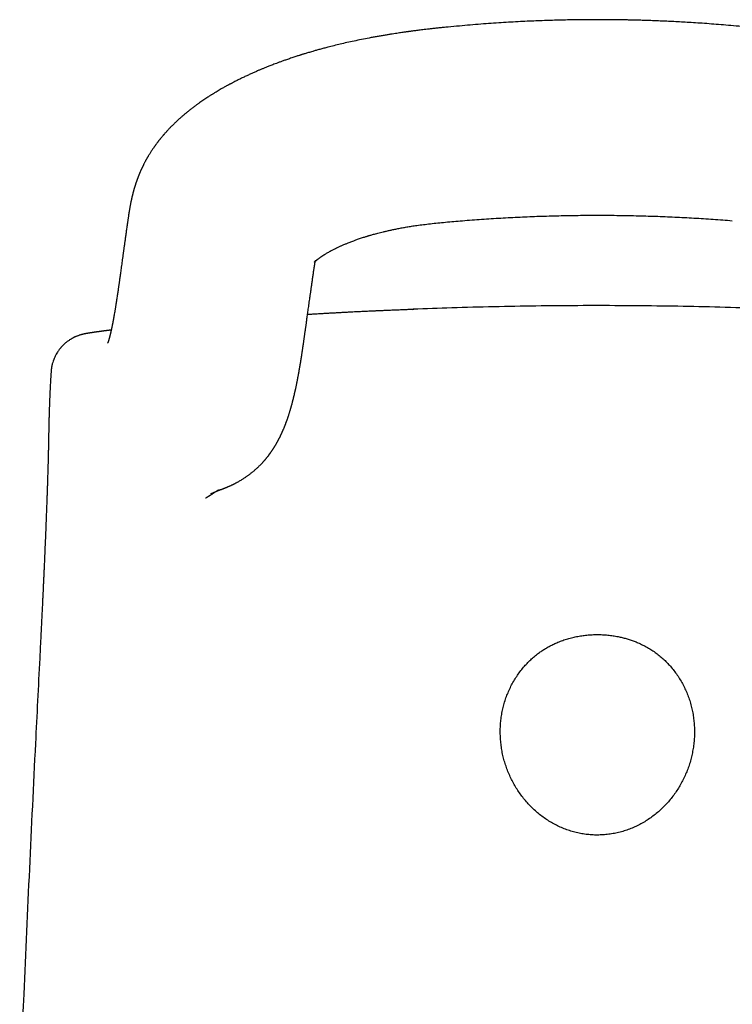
# Model space of a CAD drawing. Header units: millimetres. Extents: x 8 to 763, y 12 to 958.
# Tile 25 of 33: x 289 to 320, y 796 to 839. Entities that reach past the tile are written whole.
import ezdxf

# ---------------------------------------------------------------- set-up
doc = ezdxf.new("R2010")
doc.units = ezdxf.units.MM

msp = doc.modelspace()

# ---------------------------------------------------------------- linework, layer by layer
at = {"color": 7, "linetype": 'Continuous', "lineweight": 30}
for p, q in [((307.759, 838.552), (307.76, 838.552)), ((293.948, 830.156), (293.947, 830.152)), ((306.213, 826.388), (306.283, 826.39)), ((290.607, 822.958), (290.601, 822.847)), ((290.617, 823.15), (290.617, 823.15)), ((297.559, 818.45), (297.537, 818.441))]:
    msp.add_line(p, q, dxfattribs=at)
for points, knots in [([(320.623, 838.549), (320.471, 838.564), (320.174, 838.593), (319.735, 838.632), (319.313, 838.666), (318.908, 838.697), (318.52, 838.724), (318.156, 838.747), (317.814, 838.767), (317.495, 838.784), (317.191, 838.799), (316.903, 838.811), (316.63, 838.822), (316.372, 838.831), (316.13, 838.839), (315.903, 838.845), (315.691, 838.85), (315.507, 838.854), (315.35, 838.857), (315.215, 838.859), (315.083, 838.861), (314.947, 838.863), (314.783, 838.865), (314.588, 838.866), (314.36, 838.867), (314.114, 838.868), (313.851, 838.867), (313.57, 838.865), (313.278, 838.861), (312.975, 838.856), (312.662, 838.85), (312.334, 838.841), (311.99, 838.831), (311.631, 838.818), (311.257, 838.802), (310.867, 838.783), (310.462, 838.761), (310.042, 838.736), (309.61, 838.707), (309.166, 838.674), (308.709, 838.637), (308.239, 838.596), (307.921, 838.564), (307.76, 838.549)], [0, 0, 0, 0, 0.035631, 0.069909, 0.102836, 0.134412, 0.164638, 0.193513, 0.219502, 0.244291, 0.267881, 0.290271, 0.311462, 0.331454, 0.350247, 0.367842, 0.384237, 0.399434, 0.410533, 0.420892, 0.43076, 0.441241, 0.452464, 0.468794, 0.486479, 0.505518, 0.525912, 0.547661, 0.570764, 0.593789, 0.618018, 0.643452, 0.670091, 0.697935, 0.726984, 0.757239, 0.7887, 0.821366, 0.855239, 0.889682, 0.925289, 0.962062, 1, 1, 1, 1]), ([(307.76, 838.552), (307.692, 838.545), (307.56, 838.532), (307.369, 838.512), (307.19, 838.493), (307.025, 838.474), (306.874, 838.457), (306.737, 838.44), (306.613, 838.425), (306.502, 838.411), (306.401, 838.398), (306.31, 838.387), (306.23, 838.376), (306.167, 838.368), (306.122, 838.362), (306.092, 838.358), (306.074, 838.355), (306.06, 838.353), (306.045, 838.351), (306.029, 838.349), (305.998, 838.345), (305.95, 838.338), (305.881, 838.328), (305.8, 838.317), (305.708, 838.303), (305.603, 838.288), (305.484, 838.27), (305.35, 838.249), (305.203, 838.226), (305.042, 838.199), (304.872, 838.171), (304.699, 838.141), (304.529, 838.11), (304.304, 838.068), (304.029, 838.014), (303.709, 837.948), (303.405, 837.882), (303.116, 837.815), (302.842, 837.749), (302.605, 837.689), (302.402, 837.636), (302.232, 837.589), (302.074, 837.545), (301.94, 837.507), (301.829, 837.475), (301.74, 837.448), (301.662, 837.425), (301.592, 837.404), (301.532, 837.385), (301.488, 837.371), (301.458, 837.362), (301.437, 837.356), (301.411, 837.347), (301.377, 837.337), (301.33, 837.322), (301.27, 837.303), (301.197, 837.279), (301.112, 837.251), (301.02, 837.22), (300.926, 837.188), (300.813, 837.15), (300.686, 837.105), (300.548, 837.055), (300.422, 837.009), (300.309, 836.967), (300.208, 836.929), (300.12, 836.894), (300.042, 836.864), (299.97, 836.835), (299.901, 836.808), (299.837, 836.781), (299.775, 836.756), (299.718, 836.732), (299.663, 836.709), (299.605, 836.685), (299.54, 836.657), (299.447, 836.617), (299.329, 836.565), (299.187, 836.5), (299.039, 836.432), (298.915, 836.373), (298.817, 836.325), (298.745, 836.289), (298.671, 836.253), (298.599, 836.216), (298.532, 836.182), (298.474, 836.152), (298.428, 836.128), (298.394, 836.11), (298.368, 836.096), (298.342, 836.082), (298.312, 836.066), (298.277, 836.047), (298.235, 836.024), (298.188, 835.999), (298.136, 835.97), (298.067, 835.931), (297.985, 835.884), (297.891, 835.83), (297.802, 835.777), (297.726, 835.732), (297.666, 835.695), (297.622, 835.668), (297.586, 835.645), (297.55, 835.623), (297.509, 835.597), (297.459, 835.565), (297.396, 835.524), (297.32, 835.474), (297.235, 835.417), (297.15, 835.359), (297.075, 835.307), (297.012, 835.263), (296.963, 835.227), (296.921, 835.197), (296.884, 835.17), (296.848, 835.143), (296.806, 835.112), (296.758, 835.075), (296.702, 835.033), (296.644, 834.988), (296.586, 834.942), (296.529, 834.896), (296.476, 834.853), (296.428, 834.813), (296.384, 834.776), (296.343, 834.741), (296.303, 834.707), (296.259, 834.669), (296.215, 834.63), (296.174, 834.593), (296.139, 834.562), (296.105, 834.53), (296.068, 834.496), (296.027, 834.458), (295.988, 834.42), (295.952, 834.386), (295.92, 834.354), (295.89, 834.325), (295.861, 834.296), (295.83, 834.264), (295.794, 834.228), (295.753, 834.185), (295.711, 834.141), (295.673, 834.1), (295.643, 834.068), (295.616, 834.038), (295.588, 834.007), (295.559, 833.974), (295.531, 833.943), (295.507, 833.915), (295.485, 833.889), (295.461, 833.861), (295.434, 833.83), (295.409, 833.799), (295.386, 833.772), (295.366, 833.746), (295.345, 833.72), (295.322, 833.691), (295.298, 833.661), (295.276, 833.634), (295.257, 833.609), (295.238, 833.584), (295.217, 833.556), (295.194, 833.525), (295.172, 833.495), (295.155, 833.472), (295.142, 833.454), (295.129, 833.437), (295.114, 833.415), (295.096, 833.39), (295.072, 833.356), (295.043, 833.314), (295.006, 833.259), (294.971, 833.205), (294.934, 833.148), (294.897, 833.09), (294.866, 833.038), (294.839, 832.994), (294.82, 832.961), (294.801, 832.929), (294.785, 832.902), (294.773, 832.88), (294.763, 832.862), (294.75, 832.84), (294.734, 832.81), (294.714, 832.774), (294.7, 832.746), (294.692, 832.732)], [0, 0, 0, 0, 0.011972, 0.023194, 0.033661, 0.043367, 0.052308, 0.060342, 0.067632, 0.074175, 0.07997, 0.085644, 0.090348, 0.09408, 0.096838, 0.098419, 0.099319, 0.100088, 0.100948, 0.1019, 0.103007, 0.106316, 0.11061, 0.115276, 0.120728, 0.126969, 0.133999, 0.141988, 0.150802, 0.160443, 0.170861, 0.181327, 0.191606, 0.201697, 0.222113, 0.241704, 0.260462, 0.278383, 0.295462, 0.311698, 0.323119, 0.33408, 0.344337, 0.353514, 0.359962, 0.365739, 0.370842, 0.375273, 0.379435, 0.382752, 0.383932, 0.38529, 0.386839, 0.388999, 0.392072, 0.396022, 0.400851, 0.406558, 0.413004, 0.419341, 0.425426, 0.435645, 0.445063, 0.453679, 0.461491, 0.4685, 0.474599, 0.479964, 0.484988, 0.489766, 0.494387, 0.498751, 0.502857, 0.506705, 0.510582, 0.515257, 0.520774, 0.530681, 0.541132, 0.552115, 0.563666, 0.569041, 0.574535, 0.580146, 0.585875, 0.591241, 0.595804, 0.599561, 0.601943, 0.60383, 0.605703, 0.608067, 0.610922, 0.614205, 0.617962, 0.622195, 0.626735, 0.634669, 0.642348, 0.649771, 0.656924, 0.661408, 0.6651, 0.667998, 0.670769, 0.67433, 0.678566, 0.683479, 0.690939, 0.698538, 0.706155, 0.713792, 0.718863, 0.723437, 0.727352, 0.73061, 0.733818, 0.737477, 0.742369, 0.747761, 0.753374, 0.759197, 0.764744, 0.770166, 0.775054, 0.779408, 0.783458, 0.787535, 0.791922, 0.79697, 0.801316, 0.804798, 0.808161, 0.812272, 0.816896, 0.821268, 0.825337, 0.828811, 0.831947, 0.835254, 0.838769, 0.842694, 0.847479, 0.853145, 0.857565, 0.860944, 0.86384, 0.867209, 0.871196, 0.874787, 0.877705, 0.880214, 0.883282, 0.886903, 0.890336, 0.8932, 0.895643, 0.898337, 0.901536, 0.90499, 0.907983, 0.910471, 0.91286, 0.915821, 0.919364, 0.922726, 0.925218, 0.926638, 0.928378, 0.930654, 0.933455, 0.93622, 0.941421, 0.946411, 0.952841, 0.958262, 0.96391, 0.970386, 0.97392, 0.977172, 0.980429, 0.983642, 0.985264, 0.986881, 0.989052, 0.991962, 0.995612, 1, 1, 1, 1]), ([(294.693, 832.734), (294.686, 832.72), (294.673, 832.696), (294.655, 832.661), (294.641, 832.634), (294.631, 832.614), (294.623, 832.599), (294.615, 832.583), (294.605, 832.561), (294.591, 832.533), (294.578, 832.506), (294.567, 832.482), (294.557, 832.462), (294.547, 832.44), (294.536, 832.415), (294.523, 832.387), (294.508, 832.354), (294.493, 832.32), (294.479, 832.286), (294.466, 832.255), (294.453, 832.225), (294.44, 832.194), (294.427, 832.161), (294.415, 832.129), (294.404, 832.103), (294.395, 832.08), (294.387, 832.058), (294.377, 832.032), (294.366, 832.003), (294.356, 831.975), (294.348, 831.951), (294.34, 831.93), (294.333, 831.908), (294.324, 831.882), (294.313, 831.852), (294.303, 831.82), (294.293, 831.792), (294.285, 831.766), (294.277, 831.741), (294.268, 831.712), (294.258, 831.681), (294.248, 831.649), (294.239, 831.619), (294.231, 831.59), (294.222, 831.56), (294.212, 831.526), (294.203, 831.491), (294.194, 831.458), (294.186, 831.429), (294.178, 831.4), (294.17, 831.368), (294.162, 831.335), (294.154, 831.302), (294.147, 831.274), (294.14, 831.247), (294.133, 831.216), (294.125, 831.18), (294.117, 831.144), (294.109, 831.109), (294.101, 831.073), (294.092, 831.031), (294.083, 830.987), (294.075, 830.944), (294.067, 830.903), (294.058, 830.856), (294.048, 830.803), (294.038, 830.744), (294.028, 830.689), (294.02, 830.639), (294.014, 830.602), (294.009, 830.573), (294.005, 830.549), (294.001, 830.522), (293.996, 830.488), (293.99, 830.448), (293.983, 830.401), (293.975, 830.348), (293.967, 830.29), (293.958, 830.225), (293.951, 830.18), (293.948, 830.156)], [0, 0, 0, 0, 0.014666, 0.027375, 0.037404, 0.044758, 0.049455, 0.053629, 0.062181, 0.073163, 0.084284, 0.092454, 0.098996, 0.106261, 0.115741, 0.12688, 0.137221, 0.151527, 0.163399, 0.174512, 0.185098, 0.196321, 0.208686, 0.220521, 0.231333, 0.237937, 0.245965, 0.255423, 0.266308, 0.277276, 0.285774, 0.292762, 0.300322, 0.30988, 0.321374, 0.333929, 0.344523, 0.353176, 0.362015, 0.372559, 0.384802, 0.397127, 0.408089, 0.418114, 0.428771, 0.442013, 0.456279, 0.468457, 0.478468, 0.488806, 0.500956, 0.514734, 0.527271, 0.537597, 0.546535, 0.558689, 0.572846, 0.587625, 0.600192, 0.613531, 0.630153, 0.648875, 0.665535, 0.680708, 0.697015, 0.720867, 0.744956, 0.767682, 0.787734, 0.805999, 0.81456, 0.823679, 0.835639, 0.850528, 0.868324, 0.889003, 0.912538, 0.938902, 0.968065, 1, 1, 1, 1]), ([(293.947, 830.152), (293.938, 830.087), (293.92, 829.96), (293.893, 829.773), (293.868, 829.593), (293.844, 829.418), (293.82, 829.249), (293.798, 829.09), (293.777, 828.939), (293.757, 828.797), (293.738, 828.66), (293.721, 828.53), (293.703, 828.4), (293.685, 828.273), (293.668, 828.148), (293.652, 828.031), (293.637, 827.922), (293.623, 827.821), (293.61, 827.727), (293.598, 827.644), (293.588, 827.569), (293.578, 827.503), (293.57, 827.443), (293.562, 827.389), (293.555, 827.339), (293.546, 827.278), (293.535, 827.204), (293.522, 827.116), (293.509, 827.026), (293.495, 826.936), (293.482, 826.845), (293.47, 826.77), (293.461, 826.711), (293.454, 826.667), (293.447, 826.626), (293.441, 826.587), (293.435, 826.548), (293.428, 826.504), (293.42, 826.454), (293.411, 826.398), (293.401, 826.34), (293.389, 826.268), (293.375, 826.185), (293.359, 826.094), (293.343, 826.008), (293.331, 825.939), (293.32, 825.883), (293.312, 825.84), (293.304, 825.799), (293.297, 825.759), (293.289, 825.724), (293.283, 825.69), (293.276, 825.657), (293.269, 825.624), (293.263, 825.594), (293.258, 825.57), (293.254, 825.551), (293.25, 825.534), (293.246, 825.517), (293.242, 825.498), (293.238, 825.478), (293.233, 825.457), (293.228, 825.437), (293.224, 825.418), (293.22, 825.402), (293.217, 825.388), (293.214, 825.375), (293.211, 825.363), (293.208, 825.349), (293.204, 825.333), (293.199, 825.313), (293.194, 825.293), (293.189, 825.273), (293.184, 825.254), (293.18, 825.238), (293.177, 825.224), (293.173, 825.211), (293.17, 825.198), (293.166, 825.183), (293.161, 825.166), (293.156, 825.148), (293.151, 825.131), (293.147, 825.117), (293.143, 825.104), (293.14, 825.092), (293.137, 825.082), (293.134, 825.074), (293.132, 825.067), (293.13, 825.06), (293.128, 825.052), (293.125, 825.044), (293.123, 825.036), (293.12, 825.029), (293.118, 825.023), (293.117, 825.018), (293.115, 825.014), (293.114, 825.009), (293.112, 825.004), (293.11, 824.998), (293.108, 824.993), (293.106, 824.987), (293.104, 824.982), (293.103, 824.977), (293.101, 824.973), (293.1, 824.97), (293.099, 824.967), (293.098, 824.963), (293.096, 824.959), (293.094, 824.954), (293.092, 824.949), (293.09, 824.943), (293.088, 824.937), (293.086, 824.932), (293.084, 824.929), (293.084, 824.927), (293.084, 824.927), (293.084, 824.927)], [0, 0, 0, 0, 0.02306, 0.045369, 0.066928, 0.087736, 0.107792, 0.127097, 0.14461, 0.161452, 0.17762, 0.193112, 0.207927, 0.223685, 0.238601, 0.252676, 0.265912, 0.27831, 0.289871, 0.300595, 0.30969, 0.318084, 0.325777, 0.332769, 0.339116, 0.345428, 0.357029, 0.369053, 0.381501, 0.394373, 0.40767, 0.420908, 0.427903, 0.434588, 0.440965, 0.447033, 0.453003, 0.459566, 0.46813, 0.477591, 0.487682, 0.497661, 0.515095, 0.532049, 0.548573, 0.564848, 0.57423, 0.583674, 0.592866, 0.601707, 0.610528, 0.618046, 0.626109, 0.634596, 0.642449, 0.649427, 0.653875, 0.658155, 0.662921, 0.668201, 0.673994, 0.680301, 0.686758, 0.692216, 0.69722, 0.701772, 0.70587, 0.709642, 0.713767, 0.719674, 0.726315, 0.733691, 0.741174, 0.748081, 0.754411, 0.75985, 0.765053, 0.770888, 0.77742, 0.78459, 0.793413, 0.801481, 0.808794, 0.815415, 0.821509, 0.827083, 0.832201, 0.835619, 0.839686, 0.844403, 0.849768, 0.855311, 0.860172, 0.864335, 0.867799, 0.870849, 0.87436, 0.878331, 0.882764, 0.887657, 0.89261, 0.897105, 0.901767, 0.905801, 0.909249, 0.912792, 0.916672, 0.920888, 0.927993, 0.935268, 0.942695, 0.955753, 0.96846, 0.980857, 0.993229, 1, 1, 1, 1]), ([(301.965, 828.02), (301.968, 828.041), (301.974, 828.08), (301.982, 828.135), (301.989, 828.182), (301.996, 828.223), (302.001, 828.257), (302.005, 828.283), (302.009, 828.304), (302.011, 828.322), (302.014, 828.339), (302.018, 828.359), (302.021, 828.378), (302.024, 828.398), (302.028, 828.415), (302.03, 828.43), (302.033, 828.441), (302.035, 828.451), (302.037, 828.46), (302.039, 828.469), (302.041, 828.477), (302.042, 828.483), (302.044, 828.489), (302.046, 828.495), (302.046, 828.497), (302.046, 828.495), (302.045, 828.493), (302.043, 828.49), (302.042, 828.486), (302.04, 828.482), (302.038, 828.477), (302.034, 828.471), (302.031, 828.465), (302.028, 828.459), (302.024, 828.453), (302.021, 828.448), (302.018, 828.444), (302.016, 828.441), (302.014, 828.438), (302.012, 828.435), (302.01, 828.433), (302.009, 828.43), (302.007, 828.429), (302.006, 828.427), (302.006, 828.427), (302.005, 828.426), (302.006, 828.427), (302.008, 828.429), (302.009, 828.43), (302.01, 828.432), (302.011, 828.433), (302.013, 828.435), (302.016, 828.438), (302.019, 828.441), (302.022, 828.444), (302.024, 828.446), (302.027, 828.449), (302.033, 828.455), (302.039, 828.461), (302.045, 828.466), (302.052, 828.472), (302.059, 828.479), (302.068, 828.487), (302.078, 828.495), (302.087, 828.503), (302.096, 828.511), (302.107, 828.52), (302.118, 828.529), (302.13, 828.539), (302.142, 828.549), (302.156, 828.559), (302.168, 828.569), (302.178, 828.576), (302.186, 828.583), (302.197, 828.59), (302.208, 828.599), (302.219, 828.607), (302.23, 828.614), (302.241, 828.623), (302.255, 828.633), (302.271, 828.644), (302.287, 828.655), (302.301, 828.664), (302.312, 828.672), (302.322, 828.679), (302.332, 828.686), (302.345, 828.694), (302.36, 828.704), (302.375, 828.714), (302.389, 828.723), (302.404, 828.733), (302.422, 828.744), (302.442, 828.756), (302.473, 828.776), (302.518, 828.803), (302.581, 828.84), (302.648, 828.878), (302.719, 828.917), (302.805, 828.962), (302.896, 829.008), (302.998, 829.058), (303.1, 829.105), (303.214, 829.156), (303.311, 829.197), (303.392, 829.231), (303.459, 829.258), (303.533, 829.287), (303.611, 829.317), (303.687, 829.345), (303.756, 829.37), (303.825, 829.395), (303.902, 829.422), (303.987, 829.451), (304.071, 829.478), (304.147, 829.503), (304.212, 829.523), (304.262, 829.538), (304.305, 829.551), (304.35, 829.564), (304.405, 829.581), (304.472, 829.6), (304.549, 829.622), (304.638, 829.646), (304.739, 829.673), (304.851, 829.701), (304.976, 829.732), (305.113, 829.764), (305.262, 829.798), (305.424, 829.833), (305.598, 829.868), (305.784, 829.903), (305.981, 829.938), (306.191, 829.972), (306.429, 830.007), (306.698, 830.043), (306.999, 830.079), (307.318, 830.113), (307.655, 830.145), (308.01, 830.177), (308.252, 830.197), (308.377, 830.208)], [0, 0, 0, 0, 0.010666, 0.020176, 0.028528, 0.03572, 0.041837, 0.047006, 0.050405, 0.053455, 0.057208, 0.061797, 0.067066, 0.072018, 0.077317, 0.081986, 0.086246, 0.090743, 0.096363, 0.102355, 0.108396, 0.113693, 0.118316, 0.129638, 0.141745, 0.154034, 0.166316, 0.177762, 0.189492, 0.202392, 0.215508, 0.224694, 0.233961, 0.243306, 0.252836, 0.26233, 0.268907, 0.275063, 0.281146, 0.287207, 0.293281, 0.299043, 0.305856, 0.313108, 0.319886, 0.325494, 0.331515, 0.338902, 0.342709, 0.345802, 0.348921, 0.352696, 0.357105, 0.361639, 0.365212, 0.368197, 0.371343, 0.375972, 0.380861, 0.385159, 0.388622, 0.392537, 0.397555, 0.402221, 0.405632, 0.409093, 0.413461, 0.41781, 0.420967, 0.424886, 0.429102, 0.432844, 0.434939, 0.43692, 0.439521, 0.442685, 0.445446, 0.447544, 0.44972, 0.453051, 0.456654, 0.459866, 0.462682, 0.465088, 0.466778, 0.468419, 0.470774, 0.473832, 0.476574, 0.478668, 0.481112, 0.484393, 0.487864, 0.490776, 0.499527, 0.508807, 0.518189, 0.527558, 0.53703, 0.550702, 0.560448, 0.572791, 0.584813, 0.596951, 0.602969, 0.609505, 0.616958, 0.625004, 0.632223, 0.638551, 0.644345, 0.651692, 0.659657, 0.667341, 0.674272, 0.679939, 0.684332, 0.687246, 0.690996, 0.695628, 0.701145, 0.707548, 0.714839, 0.723017, 0.732086, 0.742082, 0.752979, 0.764778, 0.777485, 0.791104, 0.805371, 0.820517, 0.836536, 0.853421, 0.874668, 0.897194, 0.92102, 0.946111, 0.972429, 1, 1, 1, 1]), ([(308.377, 830.208), (308.652, 830.229), (309.202, 830.272), (310.03, 830.324), (310.86, 830.368), (311.692, 830.401), (312.524, 830.426), (313.358, 830.44), (314.191, 830.445), (315.025, 830.44), (315.858, 830.426), (316.691, 830.401), (317.523, 830.368), (318.353, 830.324), (319.181, 830.272), (319.731, 830.229), (320.005, 830.208)], [0, 0, 0, 0, 0.07142, 0.142852, 0.214292, 0.285732, 0.357167, 0.428588, 0.499999, 0.571413, 0.642844, 0.71429, 0.785736, 0.857172, 0.928593, 1, 1, 1, 1]), ([(297.537, 818.442), (297.539, 818.444), (297.544, 818.446), (297.552, 818.45), (297.559, 818.453), (297.566, 818.456), (297.573, 818.46), (297.579, 818.462), (297.585, 818.465), (297.59, 818.468), (297.595, 818.47), (297.599, 818.472), (297.603, 818.474), (297.607, 818.476), (297.613, 818.479), (297.621, 818.482), (297.631, 818.487), (297.642, 818.492), (297.651, 818.496), (297.659, 818.5), (297.667, 818.503), (297.674, 818.507), (297.681, 818.51), (297.689, 818.513), (297.695, 818.516), (297.701, 818.519), (297.705, 818.521), (297.71, 818.523), (297.714, 818.525), (297.717, 818.526), (297.721, 818.528), (297.725, 818.53), (297.729, 818.531), (297.733, 818.533), (297.738, 818.536), (297.743, 818.538), (297.749, 818.54), (297.754, 818.543), (297.76, 818.545), (297.766, 818.548), (297.772, 818.551), (297.778, 818.553), (297.784, 818.556), (297.788, 818.558), (297.791, 818.559), (297.794, 818.56), (297.797, 818.562), (297.8, 818.563), (297.804, 818.564), (297.807, 818.566), (297.809, 818.567), (297.812, 818.568), (297.815, 818.569), (297.819, 818.571), (297.822, 818.572), (297.826, 818.574), (297.83, 818.576), (297.834, 818.577), (297.837, 818.579), (297.84, 818.58), (297.843, 818.581), (297.846, 818.583), (297.85, 818.584), (297.853, 818.585), (297.857, 818.587), (297.862, 818.589), (297.867, 818.591), (297.873, 818.594), (297.877, 818.596), (297.882, 818.597), (297.886, 818.599), (297.889, 818.6), (297.892, 818.602), (297.895, 818.603), (297.898, 818.604), (297.899, 818.605), (297.901, 818.605), (297.901, 818.606), (297.901, 818.606), (297.901, 818.605), (297.899, 818.605), (297.896, 818.604), (297.891, 818.601), (297.885, 818.599), (297.879, 818.597), (297.873, 818.594), (297.866, 818.592), (297.859, 818.589), (297.851, 818.586), (297.842, 818.583), (297.834, 818.58), (297.826, 818.577), (297.819, 818.575), (297.814, 818.573), (297.809, 818.571), (297.806, 818.57), (297.802, 818.569), (297.799, 818.568), (297.797, 818.567), (297.796, 818.567), (297.794, 818.566), (297.794, 818.566), (297.794, 818.566), (297.796, 818.567), (297.799, 818.568), (297.803, 818.569), (297.808, 818.571), (297.814, 818.573), (297.82, 818.575), (297.829, 818.577), (297.839, 818.581), (297.851, 818.585), (297.864, 818.589), (297.879, 818.594), (297.895, 818.6), (297.916, 818.607), (297.942, 818.616), (297.967, 818.624), (297.989, 818.633), (298.009, 818.64), (298.026, 818.646), (298.044, 818.653), (298.063, 818.66), (298.086, 818.669), (298.112, 818.679), (298.14, 818.69), (298.171, 818.702), (298.204, 818.716), (298.238, 818.73), (298.27, 818.744), (298.303, 818.758), (298.336, 818.773), (298.371, 818.789), (298.407, 818.806), (298.439, 818.821), (298.466, 818.834), (298.488, 818.844), (298.507, 818.854), (298.526, 818.863), (298.545, 818.873), (298.568, 818.885), (298.596, 818.9), (298.63, 818.918), (298.667, 818.938), (298.714, 818.964), (298.771, 818.996), (298.836, 819.035), (298.898, 819.073), (298.957, 819.111), (299.011, 819.146), (299.061, 819.181), (299.108, 819.213), (299.152, 819.245), (299.194, 819.276), (299.235, 819.307), (299.276, 819.339), (299.322, 819.375), (299.372, 819.416), (299.425, 819.461), (299.476, 819.505), (299.524, 819.549), (299.567, 819.589), (299.605, 819.625), (299.638, 819.657), (299.669, 819.689), (299.699, 819.719), (299.729, 819.75), (299.755, 819.778), (299.779, 819.804), (299.802, 819.829), (299.826, 819.856), (299.849, 819.883), (299.871, 819.908), (299.89, 819.93), (299.907, 819.951), (299.922, 819.969), (299.936, 819.986), (299.951, 820.004), (299.967, 820.024), (299.984, 820.046), (300.003, 820.07), (300.022, 820.094), (300.039, 820.117), (300.055, 820.138), (300.068, 820.157), (300.081, 820.174), (300.093, 820.191), (300.106, 820.208), (300.119, 820.226), (300.134, 820.248), (300.152, 820.273), (300.171, 820.302), (300.191, 820.331), (300.209, 820.359), (300.225, 820.384), (300.239, 820.406), (300.253, 820.428), (300.267, 820.45), (300.282, 820.473), (300.295, 820.495), (300.306, 820.512), (300.315, 820.529), (300.325, 820.545), (300.337, 820.565), (300.351, 820.589), (300.367, 820.616), (300.383, 820.645), (300.398, 820.671), (300.41, 820.694), (300.421, 820.715), (300.432, 820.734), (300.441, 820.752), (300.45, 820.769), (300.459, 820.786), (300.469, 820.804), (300.479, 820.824), (300.491, 820.848), (300.504, 820.874), (300.518, 820.901), (300.531, 820.927), (300.542, 820.951), (300.553, 820.972), (300.562, 820.992), (300.571, 821.011), (300.579, 821.029), (300.588, 821.048), (300.597, 821.068), (300.608, 821.092), (300.621, 821.12), (300.635, 821.153), (300.65, 821.188), (300.666, 821.224), (300.682, 821.263), (300.697, 821.3), (300.711, 821.335), (300.723, 821.364), (300.732, 821.388), (300.742, 821.412), (300.751, 821.436), (300.759, 821.459), (300.768, 821.482), (300.778, 821.508), (300.788, 821.536), (300.8, 821.567), (300.812, 821.602), (300.826, 821.639), (300.839, 821.677), (300.851, 821.713), (300.862, 821.747), (300.873, 821.778), (300.884, 821.811), (300.895, 821.846), (300.908, 821.885), (300.92, 821.926), (300.933, 821.966), (300.945, 822.006), (300.957, 822.044), (300.968, 822.083), (300.979, 822.12), (300.989, 822.155), (300.998, 822.188), (301.007, 822.219), (301.016, 822.253), (301.027, 822.29), (301.038, 822.331), (301.049, 822.373), (301.059, 822.413), (301.069, 822.451), (301.078, 822.486), (301.086, 822.519), (301.095, 822.552), (301.103, 822.587), (301.113, 822.626), (301.123, 822.668), (301.133, 822.71), (301.142, 822.75), (301.15, 822.787), (301.157, 822.818), (301.164, 822.845), (301.17, 822.874), (301.18, 822.918), (301.192, 822.972), (301.204, 823.029), (301.214, 823.079), (301.224, 823.127), (301.235, 823.179), (301.245, 823.23), (301.255, 823.278), (301.264, 823.325), (301.273, 823.372), (301.282, 823.417), (301.29, 823.461), (301.299, 823.505), (301.307, 823.551), (301.314, 823.59), (301.32, 823.621), (301.325, 823.647), (301.33, 823.674), (301.335, 823.705), (301.341, 823.74), (301.348, 823.781), (301.356, 823.827), (301.365, 823.874), (301.372, 823.919), (301.378, 823.955), (301.383, 823.985), (301.388, 824.014), (301.393, 824.045), (301.399, 824.081), (301.406, 824.12), (301.412, 824.16), (301.418, 824.2), (301.425, 824.24), (301.431, 824.281), (301.438, 824.323), (301.445, 824.367), (301.452, 824.412), (301.459, 824.456), (301.464, 824.495), (301.469, 824.528), (301.474, 824.558), (301.479, 824.59), (301.484, 824.627), (301.49, 824.667), (301.496, 824.709), (301.502, 824.749), (301.508, 824.786), (301.512, 824.817), (301.516, 824.843), (301.519, 824.866), (301.523, 824.894), (301.529, 824.93), (301.535, 824.976), (301.543, 825.031), (301.552, 825.092), (301.561, 825.158), (301.571, 825.223), (301.579, 825.285), (301.588, 825.343), (301.595, 825.394), (301.601, 825.439), (301.607, 825.478), (301.612, 825.515), (301.617, 825.551), (301.622, 825.588), (301.628, 825.632), (301.636, 825.686), (301.645, 825.751), (301.655, 825.824), (301.666, 825.904), (301.678, 825.992), (301.691, 826.085), (301.705, 826.184), (301.72, 826.287), (301.735, 826.397), (301.751, 826.513), (301.768, 826.636), (301.787, 826.765), (301.806, 826.902), (301.826, 827.045), (301.847, 827.195), (301.869, 827.35), (301.892, 827.511), (301.915, 827.677), (301.94, 827.85), (301.957, 827.967), (301.965, 828.027)], [0, 0, 0, 0, 0.00733, 0.014346, 0.02105, 0.02744, 0.033517, 0.03928, 0.044731, 0.049452, 0.05391, 0.058105, 0.062036, 0.065705, 0.069128, 0.07833, 0.087831, 0.097631, 0.10773, 0.114619, 0.121531, 0.128439, 0.135344, 0.142245, 0.149105, 0.153533, 0.157765, 0.161803, 0.165645, 0.169292, 0.172745, 0.176012, 0.180263, 0.184755, 0.18949, 0.194467, 0.199686, 0.205148, 0.210851, 0.21714, 0.223151, 0.228883, 0.234336, 0.23951, 0.24232, 0.245319, 0.248553, 0.252022, 0.255726, 0.258802, 0.262023, 0.265389, 0.268831, 0.272154, 0.276857, 0.28127, 0.285395, 0.28923, 0.292775, 0.296031, 0.299255, 0.302468, 0.305835, 0.309357, 0.313033, 0.318082, 0.323395, 0.328974, 0.333205, 0.3372, 0.340952, 0.344461, 0.347047, 0.349483, 0.351848, 0.354402, 0.357219, 0.360254, 0.363507, 0.366978, 0.370584, 0.377487, 0.384132, 0.388725, 0.393356, 0.398117, 0.403008, 0.407991, 0.414357, 0.420749, 0.427219, 0.433821, 0.440506, 0.444689, 0.448655, 0.452406, 0.455929, 0.459166, 0.46211, 0.463924, 0.465606, 0.467287, 0.469187, 0.471309, 0.47361, 0.476127, 0.47886, 0.481809, 0.485022, 0.48814, 0.491056, 0.49377, 0.496282, 0.498593, 0.500717, 0.502585, 0.504567, 0.506442, 0.508116, 0.509588, 0.510899, 0.512055, 0.513379, 0.514871, 0.51653, 0.518348, 0.520135, 0.522377, 0.524445, 0.526338, 0.528176, 0.530073, 0.532031, 0.534047, 0.535956, 0.537225, 0.538361, 0.539364, 0.540235, 0.541178, 0.542314, 0.543901, 0.545758, 0.547872, 0.550087, 0.553342, 0.556649, 0.559938, 0.563208, 0.566352, 0.569001, 0.571451, 0.573809, 0.57618, 0.578564, 0.581021, 0.583641, 0.586714, 0.589904, 0.593092, 0.596278, 0.599352, 0.60173, 0.603941, 0.606024, 0.608139, 0.610302, 0.612523, 0.614158, 0.615953, 0.617909, 0.619846, 0.621615, 0.623216, 0.624649, 0.625982, 0.627164, 0.628432, 0.629825, 0.631344, 0.632989, 0.634645, 0.636187, 0.637533, 0.638686, 0.639835, 0.64086, 0.641947, 0.643095, 0.644395, 0.645971, 0.647824, 0.649718, 0.651439, 0.652967, 0.654303, 0.655447, 0.657006, 0.658437, 0.65974, 0.660917, 0.661689, 0.662675, 0.663875, 0.665291, 0.666921, 0.668723, 0.670297, 0.671645, 0.672853, 0.673988, 0.675051, 0.676041, 0.677058, 0.678083, 0.67929, 0.68068, 0.682254, 0.683939, 0.685474, 0.686834, 0.688131, 0.689304, 0.690427, 0.691498, 0.692517, 0.693769, 0.695202, 0.696875, 0.698786, 0.70089, 0.703013, 0.705136, 0.707465, 0.709497, 0.711231, 0.712748, 0.714235, 0.715702, 0.717067, 0.71843, 0.71994, 0.72163, 0.723499, 0.725629, 0.727908, 0.730234, 0.732404, 0.734413, 0.736292, 0.73806, 0.740347, 0.742613, 0.744996, 0.74763, 0.749854, 0.752107, 0.754387, 0.756571, 0.758559, 0.760353, 0.762131, 0.763946, 0.766003, 0.768374, 0.770784, 0.773021, 0.775087, 0.776996, 0.778731, 0.780396, 0.782289, 0.784444, 0.78669, 0.788891, 0.791047, 0.793067, 0.794507, 0.795821, 0.797266, 0.799006, 0.802438, 0.805388, 0.807511, 0.809738, 0.812473, 0.814907, 0.817046, 0.819173, 0.82147, 0.823514, 0.825381, 0.827374, 0.829491, 0.831435, 0.83257, 0.833615, 0.834774, 0.83611, 0.837621, 0.839245, 0.841274, 0.843373, 0.845205, 0.846719, 0.847807, 0.848914, 0.850171, 0.851579, 0.853138, 0.854761, 0.856301, 0.857756, 0.859401, 0.860979, 0.862631, 0.864362, 0.866095, 0.867654, 0.868751, 0.869824, 0.871049, 0.872431, 0.873967, 0.875641, 0.8772, 0.878561, 0.879725, 0.880693, 0.881503, 0.882366, 0.883899, 0.885646, 0.887608, 0.890094, 0.892648, 0.895076, 0.897379, 0.899559, 0.901615, 0.903145, 0.9046, 0.905981, 0.907286, 0.908616, 0.910119, 0.912284, 0.91473, 0.917456, 0.920462, 0.923746, 0.927309, 0.930924, 0.934786, 0.938897, 0.943256, 0.947863, 0.952718, 0.957822, 0.963173, 0.968774, 0.974623, 0.980609, 0.986834, 0.993298, 1, 1, 1, 1]), ([(306.283, 826.39), (306.273, 826.39), (306.245, 826.389), (306.191, 826.385), (306.127, 826.382), (306.059, 826.378), (305.983, 826.374), (305.897, 826.37), (305.805, 826.366), (305.666, 826.36), (305.491, 826.353), (305.29, 826.345), (305.109, 826.338), (304.946, 826.331), (304.793, 826.325), (304.643, 826.319), (304.495, 826.312), (304.35, 826.306), (304.217, 826.3), (304.094, 826.294), (303.977, 826.288), (303.856, 826.281), (303.722, 826.275), (303.573, 826.267), (303.418, 826.259), (303.259, 826.251), (303.098, 826.242), (302.927, 826.233), (302.746, 826.223), (302.556, 826.213), (302.361, 826.202), (302.164, 826.191), (301.969, 826.179), (301.814, 826.17), (301.727, 826.165), (301.702, 826.164)], [0, 0, 0, 0, 0.0090916, 0.0247689, 0.0378069, 0.0523291, 0.0684422, 0.0862256, 0.1057405, 0.1260052, 0.1717076, 0.2145289, 0.2503587, 0.2839474, 0.315328, 0.3449142, 0.3773419, 0.4076173, 0.4357409, 0.4617163, 0.48575, 0.5113004, 0.5402777, 0.5726838, 0.6085219, 0.6416254, 0.6772085, 0.7152762, 0.7558247, 0.7988575, 0.8443797, 0.8895857, 0.9363623, 0.98191, 1, 1, 1, 1]), ([(322.116, 826.39), (321.613, 826.409), (320.506, 826.452), (318.794, 826.498), (316.981, 826.532), (315.168, 826.549), (313.355, 826.549), (311.542, 826.534), (309.729, 826.501), (307.964, 826.455), (306.804, 826.411), (306.248, 826.39)], [0, 0, 0, 0, 0.095142, 0.209386, 0.323627, 0.437867, 0.552105, 0.666343, 0.780582, 0.894823, 1, 1, 1, 1]), ([(293.242, 825.496), (293.239, 825.496), (293.227, 825.494), (293.209, 825.492), (293.189, 825.49), (293.173, 825.488), (293.156, 825.485), (293.141, 825.483), (293.125, 825.482), (293.11, 825.48), (293.095, 825.478), (293.08, 825.476), (293.064, 825.474), (293.049, 825.472), (293.034, 825.47), (293.019, 825.468), (293.004, 825.466), (292.989, 825.464), (292.975, 825.462), (292.961, 825.46), (292.947, 825.458), (292.934, 825.457), (292.921, 825.455), (292.909, 825.453), (292.899, 825.452), (292.891, 825.451), (292.882, 825.45), (292.874, 825.449), (292.865, 825.448), (292.857, 825.446), (292.847, 825.445), (292.836, 825.444), (292.826, 825.442), (292.814, 825.441), (292.801, 825.439), (292.787, 825.437), (292.773, 825.435), (292.759, 825.433), (292.744, 825.431), (292.73, 825.429), (292.716, 825.427), (292.702, 825.425), (292.688, 825.424), (292.675, 825.422), (292.663, 825.42), (292.652, 825.419), (292.642, 825.417), (292.631, 825.416), (292.619, 825.414), (292.608, 825.412), (292.597, 825.411), (292.586, 825.409), (292.575, 825.408), (292.565, 825.406), (292.556, 825.405), (292.547, 825.404), (292.538, 825.402), (292.529, 825.401), (292.521, 825.4), (292.514, 825.399), (292.507, 825.398), (292.501, 825.397), (292.495, 825.396), (292.488, 825.395), (292.482, 825.394), (292.474, 825.393), (292.466, 825.392), (292.456, 825.391), (292.446, 825.389), (292.436, 825.388), (292.426, 825.386), (292.417, 825.385), (292.408, 825.383), (292.401, 825.382), (292.393, 825.381), (292.386, 825.38), (292.379, 825.379), (292.372, 825.378), (292.364, 825.377), (292.356, 825.375), (292.347, 825.374), (292.338, 825.373), (292.33, 825.371), (292.323, 825.37), (292.316, 825.369), (292.31, 825.368), (292.305, 825.367), (292.299, 825.367), (292.294, 825.366), (292.287, 825.365), (292.28, 825.364), (292.272, 825.362), (292.265, 825.361), (292.256, 825.36), (292.248, 825.358), (292.239, 825.357), (292.23, 825.355), (292.22, 825.354), (292.21, 825.352), (292.199, 825.35), (292.187, 825.348), (292.172, 825.345), (292.155, 825.342), (292.139, 825.339), (292.126, 825.337), (292.117, 825.335), (292.112, 825.334), (292.109, 825.333), (292.105, 825.333), (292.101, 825.332), (292.095, 825.331), (292.09, 825.329), (292.083, 825.328), (292.074, 825.326), (292.065, 825.324), (292.054, 825.322), (292.043, 825.319), (292.03, 825.317), (292.018, 825.314), (292.007, 825.311), (291.999, 825.309), (291.993, 825.307), (291.99, 825.307), (291.986, 825.306), (291.982, 825.305), (291.977, 825.303), (291.971, 825.302), (291.964, 825.3), (291.958, 825.298), (291.951, 825.296), (291.944, 825.295), (291.923, 825.288), (291.888, 825.278), (291.841, 825.262), (291.796, 825.246), (291.755, 825.23), (291.716, 825.214), (291.681, 825.198), (291.649, 825.184), (291.624, 825.171), (291.603, 825.161), (291.577, 825.147), (291.547, 825.13), (291.511, 825.11), (291.47, 825.085), (291.425, 825.055), (291.376, 825.021), (291.327, 824.984), (291.277, 824.944), (291.225, 824.898), (291.171, 824.847), (291.13, 824.805), (291.103, 824.776), (291.091, 824.762), (291.074, 824.743), (291.05, 824.715), (291.02, 824.678), (290.984, 824.63), (290.943, 824.572), (290.898, 824.502), (290.851, 824.42), (290.804, 824.326), (290.76, 824.219), (290.719, 824.101), (290.685, 823.971), (290.658, 823.831), (290.651, 823.734), (290.647, 823.684)], [0, 0, 0, 0, 0.005314, 0.021496, 0.031519, 0.041467, 0.051247, 0.060858, 0.070301, 0.079576, 0.088682, 0.098505, 0.108123, 0.117538, 0.126749, 0.135756, 0.145569, 0.155127, 0.164432, 0.173482, 0.182279, 0.190822, 0.199112, 0.207147, 0.212982, 0.218675, 0.224226, 0.229636, 0.235024, 0.240563, 0.247286, 0.254221, 0.261368, 0.268726, 0.277762, 0.287097, 0.296733, 0.306668, 0.316903, 0.327437, 0.336801, 0.34639, 0.356204, 0.366242, 0.374281, 0.382246, 0.390037, 0.397654, 0.406494, 0.415087, 0.423433, 0.431531, 0.439383, 0.446987, 0.454345, 0.461455, 0.468318, 0.474934, 0.481303, 0.487425, 0.49209, 0.496888, 0.501879, 0.507062, 0.512438, 0.518008, 0.525374, 0.533054, 0.541045, 0.549349, 0.557965, 0.566894, 0.573083, 0.579414, 0.585879, 0.592284, 0.598542, 0.604652, 0.610614, 0.618713, 0.626523, 0.634043, 0.641274, 0.648215, 0.653466, 0.658538, 0.663431, 0.668146, 0.672689, 0.678746, 0.685053, 0.69161, 0.698416, 0.705472, 0.712778, 0.720333, 0.728931, 0.737832, 0.747034, 0.756325, 0.76555, 0.780774, 0.79581, 0.810659, 0.820357, 0.829973, 0.832135, 0.834448, 0.836948, 0.839635, 0.84251, 0.845571, 0.84882, 0.852975, 0.857401, 0.862098, 0.867066, 0.872304, 0.877814, 0.882061, 0.886455, 0.887867, 0.88919, 0.890344, 0.891329, 0.892146, 0.893067, 0.893895, 0.894719, 0.89554, 0.896357, 0.897171, 0.903649, 0.909898, 0.91592, 0.922117, 0.928053, 0.933726, 0.939137, 0.944286, 0.948264, 0.952027, 0.955576, 0.958916, 0.962055, 0.965002, 0.967767, 0.970048, 0.97221, 0.974265, 0.976228, 0.978114, 0.978484, 0.978852, 0.979337, 0.980017, 0.980896, 0.981975, 0.983253, 0.984727, 0.986395, 0.988251, 0.990288, 0.992495, 0.99486, 0.997367, 1, 1, 1, 1]), ([(290.647, 823.685), (290.641, 823.587), (290.631, 823.407), (290.621, 823.23), (290.617, 823.15)], [0, 0, 0, 0, 0.5432577, 1, 1, 1, 1]), ([(290.607, 822.958), (290.606, 822.948), (290.605, 822.924), (290.603, 822.883), (290.601, 822.834), (290.598, 822.782), (290.596, 822.727), (290.593, 822.67), (290.591, 822.61), (290.588, 822.548), (290.586, 822.482), (290.583, 822.414), (290.581, 822.343), (290.578, 822.271), (290.575, 822.199), (290.573, 822.124), (290.57, 822.044), (290.568, 821.971), (290.566, 821.909), (290.564, 821.861), (290.563, 821.808), (290.561, 821.757), (290.56, 821.706), (290.559, 821.659), (290.558, 821.615), (290.557, 821.572), (290.556, 821.528), (290.555, 821.487), (290.554, 821.448), (290.553, 821.412), (290.553, 821.38), (290.552, 821.352), (290.552, 821.328), (290.551, 821.31), (290.551, 821.296), (290.551, 821.279), (290.55, 821.257), (290.55, 821.23), (290.549, 821.201), (290.548, 821.17), (290.548, 821.137), (290.547, 821.097), (290.546, 821.05), (290.545, 820.993), (290.544, 820.929), (290.543, 820.867), (290.542, 820.811), (290.541, 820.765), (290.54, 820.726), (290.539, 820.693), (290.539, 820.663), (290.538, 820.633), (290.537, 820.603), (290.537, 820.567), (290.536, 820.525), (290.535, 820.477), (290.534, 820.424), (290.533, 820.363), (290.531, 820.293), (290.529, 820.213), (290.527, 820.123), (290.525, 820.044), (290.524, 819.983), (290.523, 819.946), (290.522, 819.917), (290.522, 819.893), (290.521, 819.87), (290.521, 819.847), (290.52, 819.812), (290.518, 819.762), (290.517, 819.696), (290.515, 819.622), (290.512, 819.538), (290.509, 819.444), (290.506, 819.34), (290.503, 819.227), (290.5, 819.126), (290.497, 819.041), (290.495, 818.973), (290.493, 818.902), (290.49, 818.83), (290.488, 818.759), (290.486, 818.693), (290.484, 818.635), (290.482, 818.586), (290.481, 818.546), (290.48, 818.511), (290.479, 818.484), (290.478, 818.46), (290.477, 818.432), (290.476, 818.395), (290.474, 818.345), (290.472, 818.284), (290.469, 818.216), (290.467, 818.144), (290.464, 818.07), (290.46, 817.953), (290.454, 817.79), (290.445, 817.567), (290.436, 817.325), (290.425, 817.063), (290.415, 816.794), (290.403, 816.516), (290.391, 816.23), (290.378, 815.933), (290.368, 815.689), (290.36, 815.505), (290.355, 815.388), (290.35, 815.281), (290.346, 815.186), (290.342, 815.102), (290.339, 815.03), (290.336, 814.968), (290.334, 814.921), (290.332, 814.884), (290.331, 814.853), (290.329, 814.821), (290.328, 814.788), (290.326, 814.751), (290.324, 814.706), (290.321, 814.646), (290.318, 814.57), (290.313, 814.475), (290.308, 814.366), (290.302, 814.243), (290.296, 814.106), (290.289, 813.949), (290.28, 813.772), (290.271, 813.575), (290.261, 813.364), (290.25, 813.141), (290.238, 812.907), (290.225, 812.645), (290.211, 812.356), (290.195, 812.039), (290.178, 811.707), (290.166, 811.481), (290.16, 811.366)], [0, 0, 0, 0, 0.010693, 0.025452, 0.039375, 0.052472, 0.064753, 0.076232, 0.086925, 0.096854, 0.106044, 0.114526, 0.122343, 0.129545, 0.135458, 0.14102, 0.146374, 0.151679, 0.154494, 0.157363, 0.160328, 0.163646, 0.167571, 0.172258, 0.176951, 0.182304, 0.188341, 0.195077, 0.201805, 0.207746, 0.212898, 0.217654, 0.221453, 0.224294, 0.226355, 0.228414, 0.232558, 0.237021, 0.241805, 0.246908, 0.252332, 0.258272, 0.266265, 0.275334, 0.285482, 0.296714, 0.304428, 0.311905, 0.317762, 0.322344, 0.326831, 0.331306, 0.33577, 0.340222, 0.347194, 0.354138, 0.361409, 0.369723, 0.379106, 0.38956, 0.401088, 0.413694, 0.419309, 0.423867, 0.427337, 0.429764, 0.432059, 0.434579, 0.437325, 0.443225, 0.449961, 0.457535, 0.46582, 0.474733, 0.484279, 0.494465, 0.505296, 0.510987, 0.516843, 0.522863, 0.529048, 0.53522, 0.540771, 0.545647, 0.549524, 0.552835, 0.55558, 0.557758, 0.559386, 0.561065, 0.564026, 0.56772, 0.572147, 0.577253, 0.582496, 0.587739, 0.592982, 0.607404, 0.621831, 0.639017, 0.65624, 0.673976, 0.691521, 0.709643, 0.728306, 0.747466, 0.755117, 0.762416, 0.768984, 0.77483, 0.779965, 0.784397, 0.788136, 0.79119, 0.792996, 0.794857, 0.796771, 0.798737, 0.800809, 0.803447, 0.806757, 0.811457, 0.817044, 0.823496, 0.830789, 0.838889, 0.847759, 0.858542, 0.870157, 0.882551, 0.895671, 0.909469, 0.923906, 0.941699, 0.960307, 0.979729, 1, 1, 1, 1]), ([(290.617, 823.15), (290.616, 823.139), (290.614, 823.098), (290.61, 823.024), (290.605, 822.93), (290.602, 822.869), (290.6, 822.839)], [0, 0, 0, 0, 0.096378, 0.395779, 0.696195, 1, 1, 1, 1]), ([(297.309, 818.262), (297.309, 818.263), (297.31, 818.263), (297.313, 818.265), (297.316, 818.266), (297.319, 818.268), (297.322, 818.27), (297.325, 818.272), (297.329, 818.274), (297.332, 818.276), (297.336, 818.278), (297.34, 818.281), (297.344, 818.283), (297.349, 818.286), (297.354, 818.289), (297.36, 818.292), (297.367, 818.296), (297.374, 818.301), (297.383, 818.306), (297.393, 818.312), (297.404, 818.319), (297.416, 818.326), (297.429, 818.334), (297.441, 818.341), (297.454, 818.349), (297.466, 818.356), (297.479, 818.364), (297.491, 818.372), (297.504, 818.38), (297.517, 818.388), (297.53, 818.397), (297.544, 818.405), (297.558, 818.415), (297.572, 818.424), (297.586, 818.433), (297.6, 818.442), (297.613, 818.451), (297.627, 818.46), (297.641, 818.469), (297.654, 818.479), (297.667, 818.488), (297.68, 818.496), (297.692, 818.504), (297.702, 818.511), (297.711, 818.518), (297.719, 818.523), (297.727, 818.529), (297.732, 818.532), (297.735, 818.534), (297.735, 818.534)], [0, 0, 0, 0, 0.022645, 0.05503, 0.085489, 0.114023, 0.140633, 0.164894, 0.187298, 0.207845, 0.226536, 0.241656, 0.255487, 0.269762, 0.284898, 0.300895, 0.317753, 0.335473, 0.354055, 0.376346, 0.399762, 0.424304, 0.448803, 0.472125, 0.49427, 0.51524, 0.536949, 0.557236, 0.576165, 0.594373, 0.612021, 0.633672, 0.654417, 0.674256, 0.694177, 0.715336, 0.737325, 0.760511, 0.784895, 0.810476, 0.837131, 0.862688, 0.88707, 0.910278, 0.932312, 0.953173, 0.973362, 0.996061, 1, 1, 1, 1]), ([(311.008, 810.969), (311.058, 811.025), (311.156, 811.137), (311.315, 811.294), (311.481, 811.441), (311.645, 811.569), (311.803, 811.68), (311.954, 811.776), (312.111, 811.865), (312.273, 811.949), (312.452, 812.03), (312.647, 812.108), (312.858, 812.18), (313.075, 812.241), (313.295, 812.291), (313.517, 812.33), (313.74, 812.357), (313.964, 812.374), (314.19, 812.38), (314.416, 812.374), (314.641, 812.358), (314.865, 812.33), (315.072, 812.294), (315.263, 812.252), (315.437, 812.205), (315.608, 812.152), (315.776, 812.093), (315.957, 812.019), (316.149, 811.93), (316.35, 811.823), (316.542, 811.706), (316.725, 811.579), (316.901, 811.441), (317.068, 811.294), (317.227, 811.137), (317.325, 811.025), (317.374, 810.969)], [0, 0, 0, 0, 0.031158, 0.0621206, 0.0930026, 0.1239144, 0.1487395, 0.1737073, 0.1988709, 0.2242825, 0.2499925, 0.2809028, 0.3119667, 0.3432679, 0.3748886, 0.4061229, 0.4372979, 0.4684895, 0.4997739, 0.5312143, 0.5625169, 0.5937582, 0.625015, 0.6502444, 0.6752876, 0.7001862, 0.7249825, 0.7497191, 0.781845, 0.8135229, 0.844853, 0.8759388, 0.9068865, 0.9378045, 0.968804, 1, 1, 1, 1]), ([(290.162, 811.366), (290.099, 810.139), (289.944, 807.112), (289.713, 802.284), (289.487, 797.333), (289.354, 794.182), (289.297, 792.832)], [0, 0, 0, 0, 0.1986248, 0.4901055, 0.7815828, 1, 1, 1, 1]), ([(314.191, 803.74), (314.109, 803.741), (313.946, 803.744), (313.703, 803.768), (313.461, 803.807), (313.222, 803.861), (312.986, 803.93), (312.756, 804.012), (312.532, 804.109), (312.314, 804.219), (312.102, 804.342), (311.898, 804.478), (311.702, 804.625), (311.516, 804.781), (311.339, 804.949), (311.171, 805.128), (311.012, 805.316), (310.864, 805.511), (310.727, 805.713), (310.602, 805.922), (310.488, 806.137), (310.385, 806.359), (310.293, 806.586), (310.214, 806.818), (310.147, 807.053), (310.093, 807.291), (310.052, 807.533), (310.023, 807.777), (310.007, 808.022), (310.005, 808.267), (310.016, 808.511), (310.04, 808.755), (310.078, 808.997), (310.129, 809.237), (310.193, 809.472), (310.271, 809.704), (310.362, 809.931), (310.466, 810.153), (310.583, 810.37), (310.712, 810.578), (310.853, 810.779), (310.956, 810.906), (311.008, 810.969)], [0, 0, 0, 0, 0.024976, 0.049859, 0.074748, 0.099744, 0.124944, 0.149801, 0.174647, 0.199574, 0.224671, 0.250024, 0.27487, 0.299738, 0.324706, 0.349851, 0.375249, 0.400303, 0.425249, 0.450156, 0.475095, 0.500135, 0.525298, 0.550312, 0.575247, 0.600173, 0.625162, 0.650385, 0.675412, 0.700318, 0.725179, 0.750071, 0.775217, 0.80017, 0.82501, 0.849819, 0.874681, 0.899893, 0.924944, 0.949919, 0.974909, 1, 1, 1, 1]), ([(317.374, 810.969), (317.426, 810.906), (317.529, 810.78), (317.669, 810.58), (317.798, 810.372), (317.915, 810.157), (318.019, 809.935), (318.111, 809.707), (318.188, 809.475), (318.253, 809.239), (318.304, 808.998), (318.342, 808.756), (318.366, 808.512), (318.377, 808.269), (318.374, 808.024), (318.358, 807.777), (318.329, 807.532), (318.287, 807.288), (318.233, 807.049), (318.167, 806.814), (318.088, 806.583), (317.997, 806.356), (317.894, 806.135), (317.779, 805.919), (317.654, 805.71), (317.517, 805.508), (317.37, 805.313), (317.212, 805.127), (317.044, 804.949), (316.868, 804.783), (316.682, 804.626), (316.488, 804.48), (316.284, 804.345), (316.072, 804.221), (315.855, 804.111), (315.632, 804.015), (315.403, 803.932), (315.168, 803.863), (314.927, 803.809), (314.682, 803.769), (314.436, 803.745), (314.273, 803.741), (314.191, 803.74)], [0, 0, 0, 0, 0.024997, 0.049894, 0.074778, 0.099736, 0.124854, 0.149798, 0.17469, 0.199612, 0.224649, 0.249883, 0.274659, 0.299482, 0.324431, 0.349581, 0.375007, 0.400154, 0.425161, 0.450097, 0.475034, 0.500044, 0.525173, 0.550165, 0.575091, 0.60002, 0.625023, 0.650224, 0.675208, 0.700047, 0.72482, 0.749602, 0.77488, 0.799904, 0.824761, 0.849538, 0.874324, 0.899348, 0.924526, 0.949918, 0.975089, 1, 1, 1, 1])]:
    msp.add_open_spline(points, degree=3, knots=knots, dxfattribs=at)

doc.saveas('drawing.dxf')
